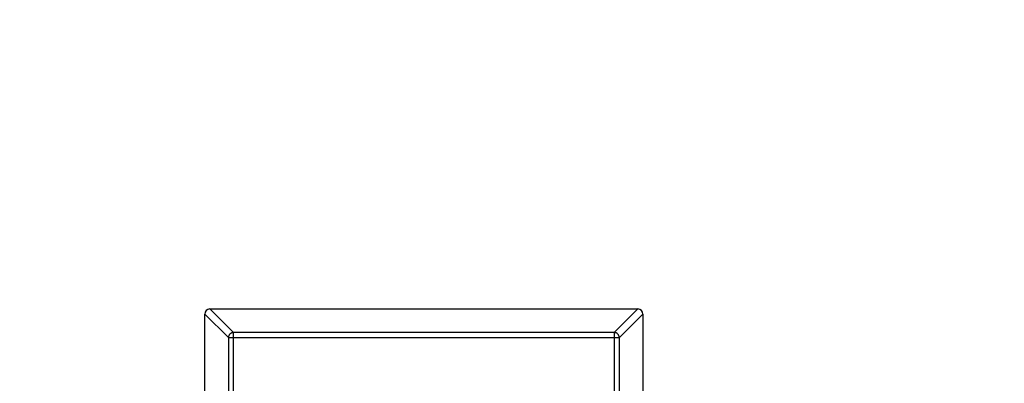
# Model space of a CAD drawing. Header units: millimetres. Extents: x -21 to 173, y -170 to -77.
# Tile 29 of 95: x 123.81 to 127.63, y -144.62 to -143.21. Entities that reach past the tile are written whole.
import ezdxf

# ---------------------------------------------------------------- set-up
doc = ezdxf.new("R2010")
doc.units = ezdxf.units.MM
doc.header["$LTSCALE"] = 1.21
doc.header["$MEASUREMENT"] = 0
doc.header["$PDMODE"] = 3
doc.header["$PDSIZE"] = 0.3125
doc.layers.get('0').update_dxf_attribs({"linetype": 'CONTINUOUS'})
doc.layers.get('DEFPOINTS').update_dxf_attribs({"linetype": 'CONTINUOUS'})
doc.layers.add('Dim', color=3, linetype='CONTINUOUS', lineweight=25)
doc.styles.get("Standard").update_dxf_attribs({"font": 'txt', "width": 0.8})
doc.dimstyles.get("Standard").update_dxf_attribs({"dimtxt": 0.15625, "dimasz": 0.1875, "dimexe": 0.125, "dimexo": 0.0625, "dimgap": 0.09, "dimtad": 0, "dimtih": 1, "dimtoh": 1, "dimzin": 4, "dimdsep": 46, "dimtxsty": 'STANDARD', "dimblk": '_FILLED', "dimblk1": '_FILLED', "dimblk2": '_FILLED', "dimcen": 0.09, "dimazin": 1, "dimtp": 0.01, "dimtm": 0.01, "dimtfac": 1, "dimtofl": 0, "dimtmove": 0, "dimatfit": 3, "dimldrblk": '_FILLED', "dimfxl": 1, "dimtolj": 1, "dimtzin": 4, "dimarcsym": 0})

# ---------------------------------------------------------------- blocks, each defined once
blk = doc.blocks.new('_FILLED')
at = {"color": 0, "linetype": 'ByBlock'}
blk.add_solid([(0, 0), (-1, 0.1667), (-1, -0.1667)], dxfattribs=at)
blk = doc.blocks.new('*D65')
at = {"layer": 'DEFPOINTS', "color": 0}
for p in [(105.5298, -92.6324), (171.1468, -92.6324), (151.3452, -159.3324)]:
    blk.add_point(p, dxfattribs=at)
at = {"layer": 'Dim', "color": 0, "lineweight": -2}
for p, q in [((105.5923, -92.6324), (171.2718, -92.6324)), ((171.1468, -95.1324), (171.1468, -122.059)), ((171.1468, -156.8324), (171.1468, -129.9057)), ((151.4077, -159.3324), (171.2718, -159.3324))]:
    blk.add_line(p, q, dxfattribs=at)
at = {"layer": 'Dim', "color": 0, "lineweight": -2, "xscale": 2.5, "yscale": 2.5, "zscale": 2.5}
for p, rotation in [((171.1468, -92.6324), 90), ((171.1468, -159.3324), 270)]:
    blk.add_blockref('_FILLED', p, dxfattribs=dict(at, rotation=rotation))
at = {"layer": 'Dim', "color": 0, "insert": (171.1468, -125.9824), "char_height": 2.5, "attachment_point": 5, "rotation": 90, "line_spacing_factor": 2.5}
blk.add_mtext('\\A1;66.70', dxfattribs=at)

msp = doc.modelspace()

# ---------------------------------------------------------------- linework, layer by layer
at = {"color": 7, "linetype": 'Continuous'}
for p, q in [((124.5491, -144.3324), (124.6405, -144.4239)), ((124.5494, -144.3324), (126.2094, -144.3324)), ((126.1183, -144.4239), (126.2097, -144.3324)), ((124.6209, -144.4436), (124.5294, -144.3521)), ((124.5294, -147.3124), (124.5294, -144.3524)), ((126.2294, -144.3521), (126.138, -144.4436)), ((126.2294, -144.3524), (126.2294, -147.3124)), ((124.6209, -144.4436), (126.138, -144.4436)), ((124.6209, -144.4436), (124.6209, -147.2213)), ((126.1183, -144.4239), (124.6405, -144.4239)), ((124.6405, -147.241), (124.6405, -144.4239)), ((126.1183, -144.4239), (126.1183, -147.241)), ((126.138, -147.2213), (126.138, -144.4436))]:
    msp.add_line(p, q, dxfattribs=at)
for centre, start, end in [((124.5494, -144.3524), 90, 180), ((126.2094, -144.3524), 0, 90)]:
    msp.add_arc(centre, 0.02, start, end, dxfattribs=at)
for points in [[(124.6405, -144.4239), (124.638, -144.4239), (124.6329, -144.4251), (124.6265, -144.4295), (124.6221, -144.4359), (124.6209, -144.441), (124.6209, -144.4436)], [(126.138, -144.4436), (126.1379, -144.441), (126.1368, -144.4359), (126.1324, -144.4295), (126.1259, -144.4251), (126.1208, -144.4239), (126.1183, -144.4239)]]:
    msp.add_open_spline(points, degree=3, knots=[0, 0, 0, 0, 0.249032, 0.5, 0.750968, 1, 1, 1, 1], dxfattribs=at)

# ---------------------------------------------------------------- dimensions: what is measured, and where the dimension line sits
at = {"layer": 'Dim'}
dim = msp.add_linear_dim(base=(171.1468, -92.6324), p1=(151.3452, -159.3324), p2=(105.5298, -92.6324), angle=90, dimstyle='STANDARD', override={"dimtxt": 2.5, "dimasz": 2.5, "dimtih": 0, "dimtoh": 0, "dimzin": 0, "dimcen": 0.198, "dimadec": 0, "dimazin": 0, "dimtp": 0, "dimtm": 0, "dimtdec": 4, "dimtzin": 0}, dxfattribs=at)
dim.commit()
dim.dimension.update_dxf_attribs({"geometry": '*D65', "text_midpoint": (171.1468, -125.9824)})

doc.saveas('drawing.dxf')
